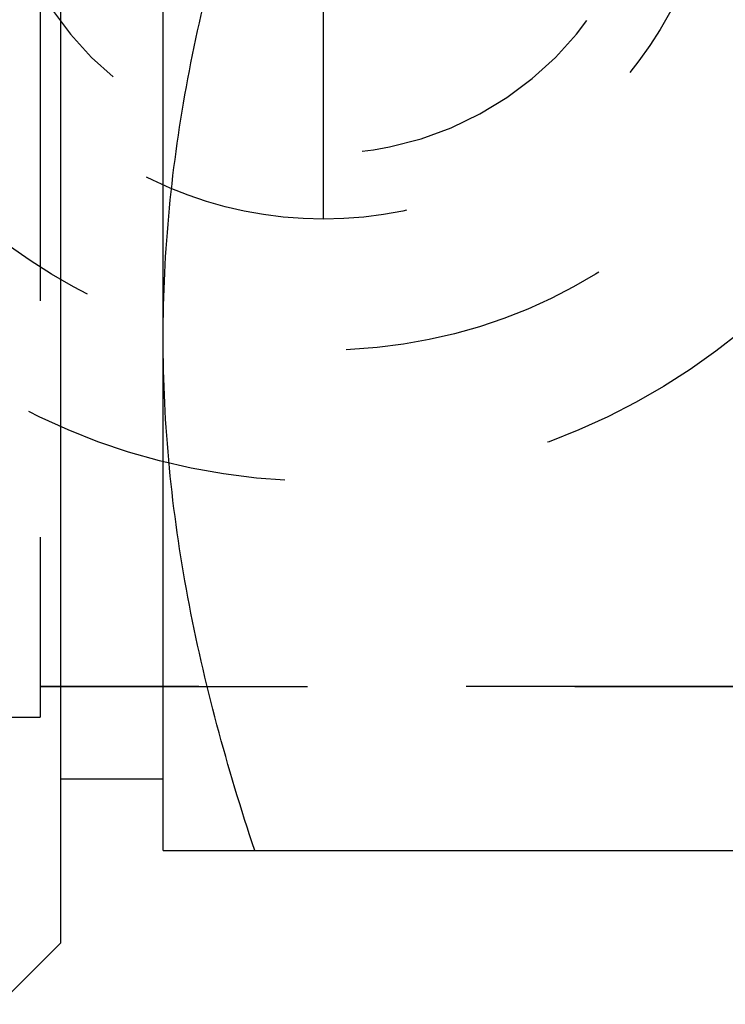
# Model space of a CAD drawing. Header units: millimetres. Extents: x 434 to 566, y 471 to 529.
# Tile 3 of 13: x 531 to 548, y 471 to 495. Entities that reach past the tile are written whole.
import ezdxf

# ---------------------------------------------------------------- set-up
doc = ezdxf.new("R2010")
doc.units = ezdxf.units.MM
doc.header["$LTSCALE"] = 65.185185
doc.linetypes.add('HIDDEN', pattern=[0.2, 0.1, -0.1])
for name, color, linetype in [('FASEN', 7, 'CONTINUOUS'), ('KOERPER', 7, 'CONTINUOUS'), ('KONST.EL_MIT_GEO', 7, 'CONTINUOUS'), ('KURVEN', 7, 'CONTINUOUS')]:
    doc.layers.add(name, color=color, linetype=linetype)

msp = doc.modelspace()

# ---------------------------------------------------------------- linework, layer by layer
at = {"layer": 'FASEN', "color": 7, "linetype": 'Continuous'}
for q in [(532, 527.25), (530.5, 471.25)]:
    msp.add_line((532, 472.75), q, dxfattribs=at)
at = {"layer": 'KOERPER', "color": 8, "linetype": 'HIDDEN'}
for p, q in [((531.5, 521), (531.5, 479)), ((531.5, 479), (548.41, 479))]:
    msp.add_line(p, q, dxfattribs=at)
at = {"layer": 'KONST.EL_MIT_GEO', "color": 7, "linetype": 'Continuous'}
for p, q in [((534.5, 475), (534.5, 525)), ((532, 476.75), (534.5, 476.75)), ((534.5, 475), (561, 475))]:
    msp.add_line(p, q, dxfattribs=at)
at = {"layer": 'KONST.EL_MIT_GEO', "color": 8, "linetype": 'HIDDEN'}
for p, q in [((532, 476.75), (532, 523.25)), ((531.5, 521.75), (531.5, 478.25)), ((548.41, 479), (531.5, 479)), ((528, 478.25), (531.5, 478.25))]:
    msp.add_line(p, q, dxfattribs=at)
at = {"layer": 'KONST.EL_MIT_GEO', "color": 7, "linetype": 'Continuous'}
for points, knots in [([(534.5, 487.5), (534.5, 488.558), (534.604, 490.677), (535.212, 494.887), (536.059, 497.978), (536.733, 500)], [0, 0, 0, 0, 0.248924, 0.498397, 1, 1, 1, 1]), ([(536.733, 475), (536.059, 477.022), (535.212, 480.113), (534.604, 484.323), (534.5, 486.442), (534.5, 487.5)], [0, 0, 0, 0, 0.501603, 0.751076, 1, 1, 1, 1])]:
    msp.add_open_spline(points, degree=3, knots=knots, dxfattribs=at)
at = {"layer": 'KURVEN', "color": 8, "linetype": 'HIDDEN'}
msp.add_line((538.41, 490.4), (538.41, 508), dxfattribs=at)
for radius in [16, 12.8, 9.6]:
    msp.add_circle((538.41, 500), radius, dxfattribs=at)
msp.add_arc((538.41, 500), 8, 90, 360, dxfattribs=at)

doc.saveas('drawing.dxf')
